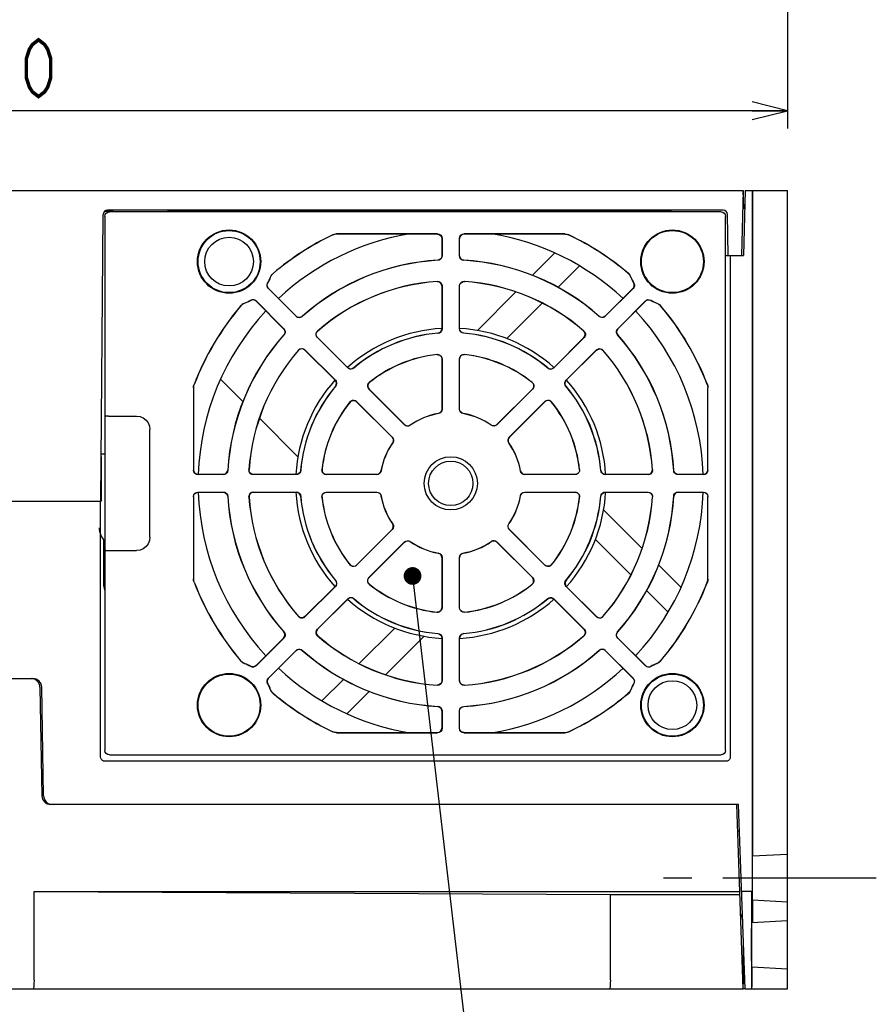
# Model space of a CAD drawing. Extents: x 63 to 814, y 62 to 569.
# Tile 18 of 25: x 697 to 794, y 123 to 234. Entities that reach past the tile are written whole.
import ezdxf

# ---------------------------------------------------------------- set-up
doc = ezdxf.new("R2010")
doc.units = 0
doc.header["$LTSCALE"] = 46.2
doc.linetypes.add('CENTER', pattern=[0.6, 0.375, -0.075, 0.075, -0.075])
doc.layers.get('0').update_dxf_attribs({"linetype": 'CONTINUOUS'})
for name, color, linetype in [('ALL_AXIS', 7, 'CONTINUOUS'), ('ALL_FEATURES', 7, 'CONTINUOUS'), ('ALL_NOTE', 7, 'CONTINUOUS')]:
    doc.layers.add(name, color=color, linetype=linetype)
doc.dimstyles.get("Standard").update_dxf_attribs({"dimtxt": 2.5, "dimasz": 2.5, "dimexe": 1.25, "dimexo": 0.625, "dimtad": 1, "dimcen": 2.5, "dimazin": 3, "dimtfac": 1, "dimtmove": 0, "dimatfit": 3})

# ---------------------------------------------------------------- blocks, each defined once
blk = doc.blocks.new('_OPEN')
at = {"color": 0, "linetype": 'BYBLOCK'}
for p, q in [((0, 0), (-1, 0.25)), ((-1, -0.25), (0, 0)), ((-1, 0), (0, 0))]:
    blk.add_line(p, q, dxfattribs=at)
blk = doc.blocks.new('*D1')
at = {"color": 2, "linetype": 'CONTINUOUS'}
for p, q in [((604.05, 265), (604.05, 222)), ((784.05, 265), (784.05, 222)), ((604.05, 224), (694.05, 224)), ((784.05, 224), (694.05, 224))]:
    blk.add_line(p, q, dxfattribs=at)
at = {"color": 2, "linetype": 'CONTINUOUS', "xscale": 4, "yscale": 4, "zscale": 4, "rotation": 180}
blk.add_blockref('_OPEN', (604.05, 224), dxfattribs=at)
at = {"color": 2, "linetype": 'CONTINUOUS', "xscale": 4, "yscale": 4, "zscale": 4}
blk.add_blockref('_OPEN', (784.05, 224), dxfattribs=at)

msp = doc.modelspace()

# ---------------------------------------------------------------- linework, layer by layer
at = {"color": 2, "linetype": 'CONTINUOUS', "const_width": 0.4}
msp.add_lwpolyline([(699.554, 225.6), (698.866, 226.133), (698.522, 226.667), (698.178, 227.733), (698.178, 229.867), (698.522, 230.933), (698.866, 231.467), (699.554, 232), (700.242, 231.467), (700.586, 230.933), (700.93, 229.867), (700.93, 227.733), (700.586, 226.667), (700.242, 226.133), (699.554, 225.6)], dxfattribs=at)
at = {"layer": 'ALL_AXIS', "color": 7, "linetype": 'CENTER'}
msp.add_line((794.05, 137.5), (770.05, 137.5), dxfattribs=at)
at = {"layer": 'ALL_AXIS', "color": 7, "linetype": 'CONTINUOUS'}
for centre, radius in [((721.05, 207), 3.5), ((721.05, 207), 2.75), ((771.05, 157), 3.5), ((771.05, 157), 2.75)]:
    msp.add_circle(centre, radius, dxfattribs=at)
for radius, start, end in [(28.5, 99.30796, 132.98887), (28.5, 47.01113, 80.69204), (28.5, 137.01643, 177.98482), (28.5, 2.01518, 42.98357), (17.5, 93.30276, 131.71705), (17.5, 48.28295, 86.69724), (17.5, 138.28295, 176.7197), (17.5, 3.2803, 41.71705), (28.5, 182.01518, 222.98357), (17.5, 183.2803, 221.71705), (17.5, 318.28295, 356.7197), (28.5, 317.01643, 357.98482), (17.5, 228.28295, 266.69724), (17.5, 273.30276, 311.71705), (28.5, 227.01113, 260.69204), (28.5, 279.30796, 312.98887)]:
    msp.add_arc((746.05, 182), radius, start, end, dxfattribs=at)
at = {"layer": 'ALL_FEATURES', "color": 7, "linetype": 'CONTINUOUS'}
for p, q in [((606.05, 215), (779.05, 215)), ((779.05, 215), (778.859, 207.7)), ((779.109, 213), (779.05, 215)), ((779.25, 215), (779.059, 207.7)), ((779.25, 215), (784.05, 215)), ((780.05, 215), (780.05, 136.741)), ((780.12, 214.259), (780.117, 214.707)), ((780.12, 140.35), (780.12, 214.259)), ((784.05, 125), (784.05, 215)), ((706.564, 180), (706.846, 212.304)), ((707.05, 212.1), (707.05, 151.9)), ((707.061, 212.7), (707.955, 212.7)), ((776.759, 212.8), (707.346, 212.8)), ((776.55, 212.6), (707.55, 212.6)), ((714.145, 212.7), (770.636, 212.7)), ((777.05, 151.9), (777.05, 212.1)), ((777.339, 207.7), (777.259, 212.309)), ((779.198, 213), (778.998, 213)), ((744.564, 210.114), (733.179, 210.114)), ((744.55, 210.1), (733.182, 210.1)), ((758.921, 210.114), (747.536, 210.114)), ((758.918, 210.1), (747.55, 210.1)), ((745.05, 209.6), (745.05, 207.656)), ((745.064, 209.614), (745.064, 207.643)), ((747.036, 207.643), (747.036, 209.614)), ((747.05, 207.656), (747.05, 209.6)), ((757.782, 207.973), (755.225, 205.415)), ((777.05, 207.7), (779.059, 207.7)), ((777.575, 207.7), (777.575, 151.175)), ((758.119, 204.067), (760.573, 206.522)), ((745.05, 204.25), (745.05, 199.436)), ((745.064, 204.265), (745.064, 199.423)), ((747.036, 199.423), (747.036, 204.265)), ((747.05, 199.436), (747.05, 204.25)), ((728.615, 200.83), (725.481, 203.963)), ((728.615, 200.849), (725.499, 203.965)), ((753.394, 203.585), (749.05, 199.241)), ((766.601, 203.965), (763.485, 200.849)), ((766.619, 203.963), (763.485, 200.83)), ((724.085, 202.551), (727.201, 199.435)), ((724.087, 202.569), (727.22, 199.435)), ((752.37, 198.319), (756.366, 202.314)), ((764.88, 199.435), (768.013, 202.569)), ((764.899, 199.435), (768.015, 202.551)), ((734.428, 195.017), (731.004, 198.441)), ((734.428, 195.036), (731.024, 198.44)), ((761.096, 198.441), (757.672, 195.017)), ((761.076, 198.44), (757.672, 195.036)), ((729.609, 197.046), (733.033, 193.622)), ((729.61, 197.026), (733.014, 193.622)), ((759.067, 193.622), (762.491, 197.046)), ((759.086, 193.622), (762.49, 197.026)), ((745.05, 196.02), (745.05, 190.367)), ((745.064, 196.036), (745.064, 190.355)), ((747.036, 190.355), (747.036, 196.036)), ((747.05, 190.367), (747.05, 196.02)), ((720.077, 193.732), (722.635, 191.175)), ((717.036, 192.773), (717.036, 183.486)), ((717.05, 192.77), (717.05, 183.5)), ((740.839, 188.605), (736.823, 192.622)), ((740.841, 188.623), (736.843, 192.621)), ((755.257, 192.621), (751.259, 188.623)), ((755.277, 192.622), (751.261, 188.605)), ((775.05, 183.5), (775.05, 192.77)), ((775.064, 183.486), (775.064, 192.773)), ((735.428, 191.227), (739.445, 187.211)), ((735.429, 191.207), (739.427, 187.209)), ((752.655, 187.211), (756.672, 191.227)), ((752.673, 187.209), (756.671, 191.207)), ((707.129, 189.561), (707.085, 189.517)), ((707.439, 189.569), (710.62, 189.57)), ((724.465, 189.344), (728.809, 185)), ((707.068, 175.29), (707.067, 188.517)), ((712.12, 175.93), (712.12, 188.07)), ((706.607, 184.986), (706.605, 180)), ((707.05, 185.3), (706.65, 185.3)), ((720.407, 182.986), (717.536, 182.986)), ((720.394, 183), (717.55, 183)), ((728.627, 182.986), (723.785, 182.986)), ((728.614, 183), (723.8, 183)), ((737.695, 182.986), (732.014, 182.986)), ((737.683, 183), (732.03, 183)), ((760.086, 182.986), (754.405, 182.986)), ((760.07, 183), (754.417, 183)), ((768.315, 182.986), (763.473, 182.986)), ((768.3, 183), (763.486, 183)), ((774.564, 182.986), (771.693, 182.986)), ((774.55, 183), (771.706, 183)), ((717.536, 181.014), (720.407, 181.014)), ((717.55, 181), (720.394, 181)), ((723.785, 181.014), (728.627, 181.014)), ((723.8, 181), (728.614, 181)), ((732.014, 181.014), (737.695, 181.014)), ((732.03, 181), (737.683, 181)), ((754.405, 181.014), (760.086, 181.014)), ((754.417, 181), (760.07, 181)), ((763.473, 181.014), (768.315, 181.014)), ((763.486, 181), (768.3, 181)), ((771.693, 181.014), (774.564, 181.014)), ((771.706, 181), (774.55, 181)), ((683.62, 180), (706.605, 180)), ((706.55, 151.175), (706.55, 180)), ((717.036, 180.514), (717.036, 171.227)), ((717.05, 180.5), (717.05, 171.23)), ((775.05, 171.23), (775.05, 180.5)), ((775.064, 171.227), (775.064, 180.514)), ((767.635, 174.656), (763.291, 179)), ((739.445, 176.789), (735.428, 172.773)), ((739.427, 176.791), (735.429, 172.793)), ((756.672, 172.773), (752.655, 176.789)), ((756.671, 172.793), (752.673, 176.791)), ((706.92, 170.411), (706.924, 175.622)), ((736.823, 171.378), (740.839, 175.395)), ((736.843, 171.379), (740.841, 175.377)), ((751.259, 175.377), (755.257, 171.379)), ((751.261, 175.395), (755.277, 171.378)), ((762.369, 175.68), (766.364, 171.684)), ((707.07, 174.933), (707.068, 175.29)), ((707.129, 174.439), (707.085, 174.483)), ((745.05, 173.633), (745.05, 167.98)), ((745.064, 173.645), (745.064, 167.964)), ((747.036, 167.964), (747.036, 173.645)), ((747.05, 167.98), (747.05, 173.633)), ((772.023, 170.268), (769.465, 172.825)), ((733.033, 170.378), (729.609, 166.954)), ((733.014, 170.378), (729.61, 166.974)), ((762.491, 166.954), (759.067, 170.378)), ((762.49, 166.974), (759.086, 170.378)), ((768.117, 169.931), (770.572, 167.477)), ((731.004, 165.559), (734.428, 168.983)), ((731.024, 165.56), (734.428, 168.964)), ((757.672, 168.983), (761.096, 165.559)), ((757.672, 168.964), (761.076, 165.56)), ((739.73, 165.681), (735.734, 161.686)), ((727.201, 164.565), (724.085, 161.449)), ((727.22, 164.565), (724.087, 161.431)), ((738.706, 160.415), (743.05, 164.759)), ((745.05, 164.564), (745.05, 159.75)), ((745.064, 164.577), (745.064, 159.735)), ((747.036, 159.735), (747.036, 164.577)), ((747.05, 159.75), (747.05, 164.564)), ((768.013, 161.431), (764.88, 164.565)), ((768.015, 161.449), (764.899, 164.565)), ((725.481, 160.037), (728.615, 163.17)), ((763.485, 163.17), (766.619, 160.037)), ((725.499, 160.035), (728.615, 163.151)), ((763.485, 163.151), (766.601, 160.035)), ((683.62, 160), (698.919, 160)), ((733.981, 159.933), (731.527, 157.478)), ((699.719, 159.017), (699.933, 146.783)), ((700.133, 146.783), (699.919, 159.017)), ((734.318, 156.027), (736.875, 158.585)), ((745.05, 156.344), (745.05, 154.4)), ((745.064, 156.357), (745.064, 154.386)), ((747.036, 154.386), (747.036, 156.357)), ((747.05, 154.4), (747.05, 156.344)), ((733.179, 153.886), (744.564, 153.886)), ((733.182, 153.9), (744.55, 153.9)), ((747.536, 153.886), (758.921, 153.886)), ((747.55, 153.9), (758.918, 153.9)), ((707.55, 151.4), (776.55, 151.4)), ((777.075, 150.675), (707.05, 150.675)), ((778.524, 145.8), (700.933, 145.8)), ((779.05, 125), (778.324, 145.8)), ((779.25, 125), (778.524, 145.8)), ((778.628, 142.8), (778.428, 142.8)), ((780.089, 139.947), (780.094, 140.002)), ((780.094, 140.002), (784.05, 140.21)), ((699.05, 136), (778.666, 136)), ((699.05, 136), (764.05, 135.651)), ((699.05, 126), (699.05, 136)), ((764.05, 135.651), (778.678, 135.651)), ((764.05, 126), (764.05, 135.651)), ((780.041, 136), (778.866, 136)), ((779.971, 136), (779.969, 135.967)), ((779.963, 135.273), (779.961, 125)), ((780.094, 134.998), (780.089, 135.053)), ((784.05, 134.79), (780.094, 134.998)), ((780.12, 134.65), (780.118, 134.901)), ((780.12, 133.246), (780.12, 134.65)), ((780.006, 132.498), (784.05, 132.71)), ((779.05, 130.727), (779.05, 126)), ((779.05, 125), (779.141, 128.109)), ((780.006, 127.502), (780.002, 127.557)), ((780.006, 127.502), (784.05, 127.29)), ((780.032, 127.155), (780.031, 127.405)), ((780.032, 125.741), (780.032, 127.155)), ((604.05, 125), (779.05, 125)), ((779.25, 125), (779.05, 125)), ((779.25, 125), (784.05, 125))]:
    msp.add_line(p, q, dxfattribs=at)
for points in [[(780.117, 214.707), (780.115, 214.866), (780.113, 214.966), (780.111, 215)], [(707.05, 212.1), (707.088, 212.291), (707.196, 212.454), (707.359, 212.562), (707.55, 212.6)], [(776.55, 212.6), (776.741, 212.562), (776.904, 212.454), (777.012, 212.291), (777.05, 212.1)], [(732.75, 210.017), (732.959, 210.09), (733.179, 210.114)], [(733.182, 210.1), (733.035, 210.089), (732.891, 210.057), (732.753, 210.003)], [(744.55, 210.1), (744.741, 210.062), (744.904, 209.954), (745.012, 209.791), (745.05, 209.6)], [(744.564, 210.114), (744.755, 210.076), (744.918, 209.968), (745.026, 209.805), (745.064, 209.614)], [(747.036, 209.614), (747.074, 209.805), (747.182, 209.968), (747.345, 210.076), (747.536, 210.114)], [(747.55, 210.1), (747.359, 210.062), (747.196, 209.954), (747.088, 209.791), (747.05, 209.6)], [(758.918, 210.1), (759.065, 210.089), (759.209, 210.057), (759.347, 210.003)], [(758.921, 210.114), (759.141, 210.09), (759.35, 210.017)], [(745.05, 207.656), (745.015, 207.472), (744.914, 207.313), (744.761, 207.203), (744.579, 207.157)], [(745.064, 207.643), (745.041, 207.494), (744.975, 207.358), (744.872, 207.249), (744.741, 207.175), (744.593, 207.144)], [(747.507, 207.144), (747.359, 207.175), (747.228, 207.249), (747.125, 207.358), (747.059, 207.494), (747.036, 207.643)], [(747.05, 207.656), (747.085, 207.472), (747.186, 207.313), (747.339, 207.203), (747.521, 207.157)], [(725.722, 205.258), (725.841, 205.484), (726.013, 205.672)], [(725.734, 205.251), (725.807, 205.404), (725.905, 205.544), (726.025, 205.664)], [(766.366, 205.251), (766.293, 205.404), (766.195, 205.544), (766.075, 205.664)], [(766.087, 205.672), (766.259, 205.484), (766.378, 205.258)], [(725.481, 203.963), (725.388, 204.093), (725.34, 204.246), (725.343, 204.408), (725.399, 204.561)], [(725.499, 203.965), (725.405, 204.096), (725.357, 204.25), (725.361, 204.411), (725.416, 204.563)], [(745.05, 204.25), (745.009, 204.449), (744.891, 204.615), (744.718, 204.721), (744.516, 204.748)], [(744.531, 204.763), (744.693, 204.748), (744.842, 204.68), (744.96, 204.569), (745.037, 204.425), (745.064, 204.265)], [(747.036, 204.265), (747.063, 204.425), (747.14, 204.569), (747.258, 204.68), (747.407, 204.748), (747.569, 204.763)], [(747.05, 204.25), (747.091, 204.449), (747.209, 204.615), (747.382, 204.721), (747.584, 204.748)], [(766.601, 203.965), (766.695, 204.096), (766.743, 204.25), (766.739, 204.411), (766.684, 204.563)], [(766.701, 204.561), (766.757, 204.408), (766.76, 204.246), (766.712, 204.093), (766.619, 203.963)], [(722.378, 202.037), (722.566, 202.209), (722.792, 202.328)], [(722.799, 202.316), (722.646, 202.243), (722.506, 202.145), (722.386, 202.025)], [(724.085, 202.551), (723.954, 202.645), (723.8, 202.693), (723.639, 202.689), (723.487, 202.634)], [(723.489, 202.651), (723.642, 202.707), (723.804, 202.71), (723.957, 202.662), (724.087, 202.569)], [(768.013, 202.569), (768.143, 202.662), (768.296, 202.71), (768.458, 202.707), (768.611, 202.651)], [(768.015, 202.551), (768.146, 202.645), (768.3, 202.693), (768.461, 202.689), (768.613, 202.634)], [(769.301, 202.316), (769.454, 202.243), (769.594, 202.145), (769.714, 202.025)], [(769.308, 202.328), (769.534, 202.209), (769.722, 202.037)], [(728.615, 200.849), (728.771, 200.743), (728.954, 200.702), (729.14, 200.732), (729.301, 200.829)], [(729.301, 200.81), (729.173, 200.727), (729.026, 200.686), (728.876, 200.692), (728.735, 200.741), (728.615, 200.83)], [(763.485, 200.849), (763.329, 200.743), (763.146, 200.702), (762.96, 200.732), (762.799, 200.829)], [(763.485, 200.83), (763.365, 200.741), (763.224, 200.692), (763.074, 200.686), (762.927, 200.727), (762.799, 200.81)], [(727.201, 199.435), (727.307, 199.279), (727.348, 199.096), (727.318, 198.91), (727.221, 198.749)], [(727.22, 199.435), (727.309, 199.315), (727.358, 199.174), (727.364, 199.024), (727.323, 198.877), (727.24, 198.749)], [(731.004, 198.441), (730.909, 198.573), (730.862, 198.729), (730.867, 198.892), (730.925, 199.044), (731.028, 199.17)], [(731.024, 198.44), (730.913, 198.61), (730.878, 198.81), (730.926, 199.008), (731.049, 199.17)], [(744.593, 198.937), (744.771, 198.987), (744.918, 199.098), (745.016, 199.254), (745.05, 199.436)], [(745.064, 199.423), (745.042, 199.276), (744.978, 199.143), (744.878, 199.034), (744.751, 198.959), (744.607, 198.925)], [(747.493, 198.925), (747.349, 198.959), (747.222, 199.034), (747.122, 199.143), (747.058, 199.276), (747.036, 199.423)], [(747.507, 198.937), (747.329, 198.987), (747.182, 199.098), (747.084, 199.254), (747.05, 199.436)], [(761.076, 198.44), (761.187, 198.61), (761.222, 198.81), (761.174, 199.008), (761.051, 199.17)], [(761.072, 199.17), (761.175, 199.044), (761.233, 198.892), (761.238, 198.729), (761.191, 198.573), (761.096, 198.441)], [(764.86, 198.749), (764.777, 198.876), (764.737, 199.021), (764.741, 199.172), (764.791, 199.314), (764.88, 199.435)], [(764.899, 199.435), (764.793, 199.279), (764.752, 199.096), (764.782, 198.91), (764.879, 198.749)], [(728.88, 197.022), (729.006, 197.125), (729.158, 197.183), (729.321, 197.188), (729.477, 197.141), (729.609, 197.046)], [(729.61, 197.026), (729.44, 197.137), (729.24, 197.172), (729.042, 197.124), (728.88, 197.001)], [(744.497, 196.517), (744.663, 196.507), (744.818, 196.442), (744.941, 196.332), (745.022, 196.184), (745.05, 196.02)], [(744.511, 196.533), (744.678, 196.522), (744.832, 196.458), (744.955, 196.347), (745.036, 196.2), (745.064, 196.036)], [(747.036, 196.036), (747.064, 196.2), (747.145, 196.347), (747.268, 196.458), (747.422, 196.522), (747.589, 196.533)], [(747.603, 196.517), (747.437, 196.507), (747.282, 196.442), (747.159, 196.332), (747.078, 196.184), (747.05, 196.02)], [(762.49, 197.026), (762.66, 197.137), (762.86, 197.172), (763.058, 197.124), (763.22, 197.001)], [(762.491, 197.046), (762.623, 197.141), (762.779, 197.188), (762.942, 197.183), (763.094, 197.125), (763.22, 197.022)], [(735.104, 195.007), (734.943, 194.916), (734.76, 194.89), (734.581, 194.932), (734.428, 195.036)], [(735.103, 194.988), (734.976, 194.91), (734.831, 194.873), (734.683, 194.88), (734.545, 194.93), (734.428, 195.017)], [(756.996, 195.007), (757.157, 194.916), (757.34, 194.89), (757.519, 194.932), (757.672, 195.036)], [(757.672, 195.017), (757.555, 194.93), (757.417, 194.88), (757.269, 194.873), (757.124, 194.91), (756.997, 194.988)], [(733.043, 192.946), (733.134, 193.107), (733.16, 193.29), (733.118, 193.469), (733.014, 193.622)], [(733.033, 193.622), (733.12, 193.505), (733.17, 193.367), (733.177, 193.219), (733.14, 193.074), (733.062, 192.947)], [(736.823, 192.622), (736.726, 192.758), (736.679, 192.918), (736.688, 193.085), (736.751, 193.239), (736.862, 193.364)], [(736.883, 193.363), (736.773, 193.239), (736.709, 193.083), (736.7, 192.918), (736.747, 192.756), (736.843, 192.621)], [(755.217, 193.363), (755.327, 193.239), (755.391, 193.083), (755.4, 192.918), (755.353, 192.756), (755.257, 192.621)], [(755.238, 193.364), (755.349, 193.239), (755.412, 193.085), (755.421, 192.918), (755.374, 192.758), (755.277, 192.622)], [(759.038, 192.947), (758.96, 193.074), (758.923, 193.217), (758.93, 193.365), (758.979, 193.504), (759.067, 193.622)], [(759.057, 192.946), (758.966, 193.107), (758.94, 193.29), (758.982, 193.469), (759.086, 193.622)], [(717.036, 192.773), (717.053, 192.956), (717.103, 193.132)], [(717.05, 192.77), (717.057, 192.892), (717.08, 193.013), (717.117, 193.129)], [(774.983, 193.129), (775.02, 193.013), (775.043, 192.892), (775.05, 192.77)], [(774.997, 193.132), (775.047, 192.955), (775.064, 192.773)], [(734.686, 191.188), (734.811, 191.299), (734.965, 191.362), (735.132, 191.371), (735.292, 191.324), (735.428, 191.227)], [(734.687, 191.167), (734.811, 191.277), (734.967, 191.341), (735.132, 191.35), (735.294, 191.303), (735.429, 191.207)], [(757.413, 191.167), (757.289, 191.277), (757.133, 191.341), (756.968, 191.35), (756.806, 191.303), (756.671, 191.207)], [(756.672, 191.227), (756.808, 191.324), (756.968, 191.371), (757.135, 191.362), (757.289, 191.299), (757.414, 191.188)], [(745.05, 190.367), (745.02, 190.196), (744.934, 190.046), (744.801, 189.934), (744.638, 189.874)], [(745.064, 190.355), (745.034, 190.184), (744.947, 190.034), (744.815, 189.922), (744.652, 189.863)], [(747.448, 189.863), (747.285, 189.922), (747.153, 190.034), (747.066, 190.184), (747.036, 190.355)], [(747.462, 189.874), (747.299, 189.934), (747.166, 190.046), (747.08, 190.196), (747.05, 190.367)], [(707.067, 188.517), (707.069, 188.896), (707.07, 189.067), (707.072, 189.218), (707.075, 189.343), (707.078, 189.436), (707.081, 189.495), (707.085, 189.517)], [(707.439, 189.569), (707.278, 189.567), (707.169, 189.565), (707.129, 189.561)], [(710.62, 189.57), (711.008, 189.519), (711.37, 189.369), (711.681, 189.131), (711.919, 188.82), (712.069, 188.458), (712.12, 188.07)], [(741.479, 188.549), (741.321, 188.475), (741.147, 188.461), (740.98, 188.506), (740.839, 188.605)], [(740.841, 188.623), (740.983, 188.524), (741.15, 188.479), (741.323, 188.493), (741.48, 188.566)], [(751.259, 188.623), (751.117, 188.524), (750.95, 188.479), (750.777, 188.493), (750.62, 188.566)], [(751.261, 188.605), (751.12, 188.506), (750.953, 188.461), (750.779, 188.475), (750.621, 188.549)], [(739.427, 187.209), (739.526, 187.067), (739.571, 186.9), (739.557, 186.727), (739.484, 186.57)], [(739.445, 187.211), (739.544, 187.07), (739.589, 186.903), (739.575, 186.729), (739.501, 186.571)], [(752.599, 186.571), (752.525, 186.729), (752.511, 186.903), (752.556, 187.07), (752.655, 187.211)], [(752.673, 187.209), (752.574, 187.067), (752.529, 186.9), (752.543, 186.727), (752.616, 186.57)], [(717.536, 182.986), (717.345, 183.024), (717.182, 183.132), (717.074, 183.295), (717.036, 183.486)], [(717.05, 183.5), (717.088, 183.309), (717.196, 183.146), (717.359, 183.038), (717.55, 183)], [(720.394, 183), (720.578, 183.035), (720.737, 183.136), (720.847, 183.289), (720.893, 183.471)], [(720.906, 183.457), (720.875, 183.309), (720.801, 183.178), (720.692, 183.075), (720.556, 183.009), (720.407, 182.986)], [(723.785, 182.986), (723.625, 183.013), (723.481, 183.09), (723.37, 183.208), (723.302, 183.357), (723.287, 183.519)], [(723.8, 183), (723.601, 183.041), (723.435, 183.159), (723.329, 183.332), (723.302, 183.534)], [(729.113, 183.457), (729.063, 183.279), (728.952, 183.132), (728.796, 183.034), (728.614, 183)], [(729.125, 183.443), (729.091, 183.299), (729.016, 183.172), (728.907, 183.072), (728.774, 183.008), (728.627, 182.986)], [(732.014, 182.986), (731.85, 183.014), (731.703, 183.095), (731.592, 183.218), (731.528, 183.372), (731.517, 183.539)], [(731.533, 183.553), (731.543, 183.387), (731.608, 183.232), (731.718, 183.109), (731.866, 183.028), (732.03, 183)], [(737.683, 183), (737.854, 183.03), (738.004, 183.116), (738.116, 183.249), (738.176, 183.412)], [(738.187, 183.398), (738.128, 183.235), (738.016, 183.103), (737.866, 183.016), (737.695, 182.986)], [(754.405, 182.986), (754.234, 183.016), (754.084, 183.103), (753.972, 183.235), (753.913, 183.398)], [(753.924, 183.412), (753.984, 183.249), (754.096, 183.116), (754.246, 183.03), (754.417, 183)], [(760.567, 183.553), (760.557, 183.387), (760.492, 183.232), (760.382, 183.109), (760.234, 183.028), (760.07, 183)], [(760.583, 183.539), (760.572, 183.372), (760.508, 183.218), (760.397, 183.095), (760.25, 183.014), (760.086, 182.986)], [(763.473, 182.986), (763.326, 183.008), (763.193, 183.072), (763.084, 183.172), (763.009, 183.299), (762.975, 183.443)], [(762.987, 183.457), (763.037, 183.279), (763.148, 183.132), (763.304, 183.034), (763.486, 183)], [(768.3, 183), (768.499, 183.041), (768.665, 183.159), (768.771, 183.332), (768.798, 183.534)], [(768.813, 183.519), (768.798, 183.357), (768.73, 183.208), (768.619, 183.09), (768.475, 183.013), (768.315, 182.986)], [(771.693, 182.986), (771.544, 183.009), (771.408, 183.075), (771.299, 183.178), (771.225, 183.309), (771.194, 183.457)], [(771.706, 183), (771.522, 183.035), (771.363, 183.136), (771.253, 183.289), (771.207, 183.471)], [(774.55, 183), (774.741, 183.038), (774.904, 183.146), (775.012, 183.309), (775.05, 183.5)], [(775.064, 183.486), (775.026, 183.295), (774.918, 183.132), (774.755, 183.024), (774.564, 182.986)], [(717.036, 180.514), (717.074, 180.705), (717.182, 180.868), (717.345, 180.976), (717.536, 181.014)], [(717.05, 180.5), (717.088, 180.691), (717.196, 180.854), (717.359, 180.962), (717.55, 181)], [(720.394, 181), (720.578, 180.965), (720.737, 180.864), (720.847, 180.711), (720.893, 180.529)], [(720.407, 181.014), (720.556, 180.991), (720.692, 180.925), (720.801, 180.822), (720.875, 180.691), (720.906, 180.543)], [(723.287, 180.481), (723.302, 180.643), (723.37, 180.792), (723.481, 180.91), (723.625, 180.987), (723.785, 181.014)], [(723.8, 181), (723.601, 180.959), (723.435, 180.841), (723.329, 180.668), (723.302, 180.466)], [(729.113, 180.543), (729.063, 180.721), (728.952, 180.868), (728.796, 180.966), (728.614, 181)], [(728.627, 181.014), (728.774, 180.992), (728.907, 180.928), (729.016, 180.828), (729.091, 180.701), (729.125, 180.557)], [(731.517, 180.461), (731.528, 180.628), (731.592, 180.782), (731.703, 180.905), (731.85, 180.986), (732.014, 181.014)], [(731.533, 180.447), (731.543, 180.613), (731.608, 180.768), (731.718, 180.891), (731.866, 180.972), (732.03, 181)], [(737.683, 181), (737.854, 180.97), (738.004, 180.884), (738.116, 180.751), (738.176, 180.588)], [(737.695, 181.014), (737.866, 180.984), (738.016, 180.897), (738.128, 180.765), (738.187, 180.602)], [(753.913, 180.602), (753.972, 180.765), (754.084, 180.897), (754.234, 180.984), (754.405, 181.014)], [(753.924, 180.588), (753.984, 180.751), (754.096, 180.884), (754.246, 180.97), (754.417, 181)], [(760.567, 180.447), (760.557, 180.613), (760.492, 180.768), (760.382, 180.891), (760.234, 180.972), (760.07, 181)], [(760.086, 181.014), (760.25, 180.986), (760.397, 180.905), (760.508, 180.782), (760.572, 180.628), (760.583, 180.461)], [(762.975, 180.557), (763.009, 180.701), (763.084, 180.828), (763.193, 180.928), (763.326, 180.992), (763.473, 181.014)], [(762.987, 180.543), (763.037, 180.721), (763.148, 180.868), (763.304, 180.966), (763.486, 181)], [(768.3, 181), (768.499, 180.959), (768.665, 180.841), (768.771, 180.668), (768.798, 180.466)], [(768.315, 181.014), (768.475, 180.987), (768.619, 180.91), (768.73, 180.792), (768.798, 180.643), (768.813, 180.481)], [(771.194, 180.543), (771.225, 180.691), (771.299, 180.822), (771.408, 180.925), (771.544, 180.991), (771.693, 181.014)], [(771.706, 181), (771.522, 180.965), (771.363, 180.864), (771.253, 180.711), (771.207, 180.529)], [(774.55, 181), (774.741, 180.962), (774.904, 180.854), (775.012, 180.691), (775.05, 180.5)], [(774.564, 181.014), (774.755, 180.976), (774.918, 180.868), (775.026, 180.705), (775.064, 180.514)], [(739.427, 176.791), (739.526, 176.933), (739.571, 177.1), (739.557, 177.273), (739.484, 177.43)], [(739.501, 177.429), (739.575, 177.272), (739.59, 177.099), (739.544, 176.931), (739.445, 176.789)], [(752.655, 176.789), (752.556, 176.931), (752.51, 177.099), (752.525, 177.272), (752.599, 177.429)], [(752.673, 176.791), (752.574, 176.933), (752.529, 177.1), (752.543, 177.273), (752.616, 177.43)], [(712.12, 175.93), (712.069, 175.542), (711.919, 175.18), (711.681, 174.869), (711.37, 174.631), (711.008, 174.481), (710.62, 174.43)], [(740.839, 175.395), (740.981, 175.494), (741.149, 175.54), (741.322, 175.525), (741.479, 175.451)], [(740.841, 175.377), (740.983, 175.476), (741.15, 175.521), (741.323, 175.507), (741.48, 175.434)], [(751.259, 175.377), (751.117, 175.476), (750.95, 175.521), (750.777, 175.507), (750.62, 175.434)], [(750.621, 175.451), (750.778, 175.525), (750.951, 175.54), (751.119, 175.494), (751.261, 175.395)], [(707.085, 174.483), (707.081, 174.505), (707.078, 174.564), (707.075, 174.657), (707.072, 174.782), (707.07, 174.933)], [(707.129, 174.439), (707.169, 174.435), (707.278, 174.433), (707.439, 174.431), (710.62, 174.43)], [(745.05, 173.633), (745.02, 173.804), (744.934, 173.954), (744.801, 174.066), (744.638, 174.126)], [(744.652, 174.137), (744.815, 174.078), (744.947, 173.966), (745.034, 173.816), (745.064, 173.645)], [(747.036, 173.645), (747.066, 173.816), (747.153, 173.966), (747.285, 174.078), (747.448, 174.137)], [(747.462, 174.126), (747.299, 174.066), (747.166, 173.954), (747.08, 173.804), (747.05, 173.633)], [(735.428, 172.773), (735.29, 172.675), (735.127, 172.629), (734.961, 172.639), (734.809, 172.702), (734.686, 172.812)], [(734.687, 172.833), (734.811, 172.723), (734.967, 172.659), (735.132, 172.65), (735.294, 172.697), (735.429, 172.793)], [(757.413, 172.833), (757.289, 172.723), (757.133, 172.659), (756.968, 172.65), (756.806, 172.697), (756.671, 172.793)], [(757.414, 172.812), (757.291, 172.702), (757.139, 172.639), (756.973, 172.629), (756.81, 172.675), (756.672, 172.773)], [(717.103, 170.868), (717.053, 171.045), (717.036, 171.227)], [(717.117, 170.871), (717.08, 170.987), (717.057, 171.108), (717.05, 171.23)], [(733.043, 171.054), (733.134, 170.893), (733.16, 170.71), (733.118, 170.531), (733.014, 170.378)], [(733.062, 171.053), (733.139, 170.927), (733.177, 170.784), (733.17, 170.636), (733.121, 170.497), (733.033, 170.378)], [(736.862, 170.636), (736.752, 170.759), (736.689, 170.911), (736.679, 171.077), (736.725, 171.24), (736.823, 171.378)], [(736.883, 170.637), (736.773, 170.761), (736.709, 170.917), (736.7, 171.082), (736.747, 171.244), (736.843, 171.379)], [(755.217, 170.637), (755.327, 170.761), (755.391, 170.917), (755.4, 171.082), (755.353, 171.244), (755.257, 171.379)], [(755.277, 171.378), (755.375, 171.24), (755.421, 171.077), (755.411, 170.911), (755.348, 170.759), (755.238, 170.636)], [(759.067, 170.378), (758.979, 170.497), (758.93, 170.636), (758.923, 170.784), (758.961, 170.927), (759.038, 171.053)], [(759.057, 171.054), (758.966, 170.893), (758.94, 170.71), (758.982, 170.531), (759.086, 170.378)], [(774.983, 170.871), (775.02, 170.987), (775.043, 171.108), (775.05, 171.23)], [(775.064, 171.227), (775.047, 171.045), (774.997, 170.868)], [(706.92, 170.411), (706.954, 170.151), (707.05, 169.918)], [(734.428, 168.983), (734.547, 169.071), (734.686, 169.12), (734.834, 169.127), (734.977, 169.089), (735.103, 169.012)], [(735.104, 168.993), (734.943, 169.084), (734.76, 169.11), (734.581, 169.068), (734.428, 168.964)], [(756.996, 168.993), (757.157, 169.084), (757.34, 169.11), (757.519, 169.068), (757.672, 168.964)], [(756.997, 169.012), (757.123, 169.089), (757.266, 169.127), (757.414, 169.12), (757.553, 169.071), (757.672, 168.983)], [(744.497, 167.483), (744.663, 167.493), (744.818, 167.558), (744.941, 167.668), (745.022, 167.816), (745.05, 167.98)], [(745.064, 167.964), (745.036, 167.8), (744.955, 167.653), (744.832, 167.542), (744.678, 167.478), (744.511, 167.467)], [(747.589, 167.467), (747.422, 167.478), (747.268, 167.542), (747.145, 167.653), (747.064, 167.8), (747.036, 167.964)], [(747.603, 167.483), (747.437, 167.493), (747.282, 167.558), (747.159, 167.668), (747.078, 167.816), (747.05, 167.98)], [(729.61, 166.974), (729.44, 166.863), (729.24, 166.828), (729.042, 166.876), (728.88, 166.999)], [(729.609, 166.954), (729.475, 166.858), (729.317, 166.811), (729.154, 166.818), (729.004, 166.876), (728.88, 166.978)], [(762.49, 166.974), (762.66, 166.863), (762.86, 166.828), (763.058, 166.876), (763.22, 166.999)], [(763.22, 166.978), (763.096, 166.876), (762.946, 166.818), (762.783, 166.811), (762.625, 166.858), (762.491, 166.954)], [(731.028, 164.83), (730.926, 164.954), (730.868, 165.104), (730.861, 165.267), (730.908, 165.425), (731.004, 165.559)], [(731.024, 165.56), (730.913, 165.39), (730.878, 165.19), (730.926, 164.992), (731.049, 164.83)], [(761.076, 165.56), (761.187, 165.39), (761.222, 165.19), (761.174, 164.992), (761.051, 164.83)], [(761.096, 165.559), (761.192, 165.425), (761.239, 165.267), (761.232, 165.104), (761.174, 164.954), (761.072, 164.83)], [(727.201, 164.565), (727.307, 164.721), (727.348, 164.904), (727.318, 165.09), (727.221, 165.251)], [(727.24, 165.251), (727.322, 165.124), (727.363, 164.979), (727.359, 164.829), (727.31, 164.686), (727.22, 164.565)], [(744.593, 165.063), (744.771, 165.013), (744.918, 164.902), (745.016, 164.746), (745.05, 164.564)], [(744.607, 165.075), (744.751, 165.041), (744.878, 164.966), (744.978, 164.857), (745.042, 164.724), (745.064, 164.577)], [(747.036, 164.577), (747.058, 164.724), (747.122, 164.857), (747.222, 164.966), (747.349, 165.041), (747.493, 165.075)], [(747.507, 165.063), (747.329, 165.013), (747.182, 164.902), (747.084, 164.746), (747.05, 164.564)], [(764.88, 164.565), (764.79, 164.686), (764.741, 164.829), (764.737, 164.979), (764.778, 165.124), (764.86, 165.251)], [(764.899, 164.565), (764.793, 164.721), (764.752, 164.904), (764.782, 165.09), (764.879, 165.251)], [(728.615, 163.17), (728.736, 163.26), (728.879, 163.309), (729.029, 163.313), (729.174, 163.272), (729.301, 163.19)], [(728.615, 163.151), (728.771, 163.257), (728.954, 163.298), (729.14, 163.268), (729.301, 163.171)], [(762.799, 163.19), (762.926, 163.272), (763.071, 163.313), (763.221, 163.309), (763.364, 163.26), (763.485, 163.17)], [(763.485, 163.151), (763.329, 163.257), (763.146, 163.298), (762.96, 163.268), (762.799, 163.171)], [(722.792, 161.672), (722.566, 161.791), (722.378, 161.963)], [(722.386, 161.975), (722.506, 161.855), (722.646, 161.757), (722.799, 161.684)], [(724.085, 161.449), (723.954, 161.355), (723.8, 161.307), (723.639, 161.311), (723.487, 161.366)], [(724.087, 161.431), (723.956, 161.337), (723.802, 161.29), (723.641, 161.294), (723.489, 161.349)], [(768.611, 161.349), (768.459, 161.294), (768.298, 161.29), (768.144, 161.337), (768.013, 161.431)], [(768.015, 161.449), (768.146, 161.355), (768.3, 161.307), (768.461, 161.311), (768.613, 161.366)], [(769.301, 161.684), (769.454, 161.757), (769.594, 161.855), (769.714, 161.975)], [(769.722, 161.963), (769.534, 161.791), (769.308, 161.672)], [(725.399, 159.439), (725.344, 159.591), (725.34, 159.752), (725.387, 159.906), (725.481, 160.037)], [(725.499, 160.035), (725.405, 159.904), (725.357, 159.75), (725.361, 159.589), (725.416, 159.437)], [(766.601, 160.035), (766.695, 159.904), (766.743, 159.75), (766.739, 159.589), (766.684, 159.437)], [(766.619, 160.037), (766.713, 159.906), (766.76, 159.752), (766.756, 159.591), (766.701, 159.439)], [(726.013, 158.328), (725.841, 158.516), (725.722, 158.742)], [(726.025, 158.336), (725.905, 158.456), (725.807, 158.596), (725.734, 158.749)], [(745.05, 159.75), (745.009, 159.551), (744.891, 159.385), (744.718, 159.279), (744.516, 159.252)], [(745.064, 159.735), (745.037, 159.575), (744.96, 159.431), (744.842, 159.32), (744.693, 159.252), (744.531, 159.237)], [(747.569, 159.237), (747.407, 159.252), (747.258, 159.32), (747.14, 159.431), (747.063, 159.575), (747.036, 159.735)], [(747.05, 159.75), (747.091, 159.551), (747.209, 159.385), (747.382, 159.279), (747.584, 159.252)], [(766.366, 158.749), (766.293, 158.596), (766.195, 158.456), (766.075, 158.336)], [(766.378, 158.742), (766.259, 158.516), (766.087, 158.328)], [(745.05, 156.344), (745.015, 156.528), (744.914, 156.687), (744.761, 156.797), (744.579, 156.843)], [(744.593, 156.856), (744.741, 156.825), (744.872, 156.751), (744.975, 156.642), (745.041, 156.506), (745.064, 156.357)], [(747.036, 156.357), (747.059, 156.506), (747.125, 156.642), (747.228, 156.751), (747.359, 156.825), (747.507, 156.856)], [(747.05, 156.344), (747.085, 156.528), (747.186, 156.687), (747.339, 156.797), (747.521, 156.843)], [(744.55, 153.9), (744.741, 153.938), (744.904, 154.046), (745.012, 154.209), (745.05, 154.4)], [(745.064, 154.386), (745.026, 154.195), (744.918, 154.032), (744.755, 153.924), (744.564, 153.886)], [(747.536, 153.886), (747.345, 153.924), (747.182, 154.032), (747.074, 154.195), (747.036, 154.386)], [(747.55, 153.9), (747.359, 153.938), (747.196, 154.046), (747.088, 154.209), (747.05, 154.4)], [(733.179, 153.886), (732.959, 153.91), (732.75, 153.983)], [(733.182, 153.9), (733.035, 153.911), (732.891, 153.943), (732.753, 153.997)], [(758.918, 153.9), (759.065, 153.911), (759.209, 153.943), (759.347, 153.997)], [(759.35, 153.983), (759.141, 153.911), (758.921, 153.886)], [(707.05, 150.675), (706.895, 150.7), (706.756, 150.771), (706.645, 150.881), (706.574, 151.02), (706.55, 151.175)], [(707.55, 151.4), (707.359, 151.438), (707.196, 151.546), (707.088, 151.709), (707.05, 151.9)], [(777.05, 151.9), (777.012, 151.709), (776.904, 151.546), (776.741, 151.438), (776.55, 151.4)], [(777.575, 151.175), (777.55, 151.02), (777.479, 150.881), (777.369, 150.771), (777.23, 150.7), (777.075, 150.675)], [(780.089, 135.053), (780.085, 135.215), (780.081, 135.476), (780.077, 135.827), (780.075, 136.249), (780.073, 136.728), (780.072, 137.238), (780.072, 137.762), (780.073, 138.272), (780.075, 138.751), (780.077, 139.173), (780.081, 139.524), (780.085, 139.785), (780.089, 139.947)], [(780.115, 140.003), (780.117, 140.028), (780.118, 140.099), (780.12, 140.35)], [(780.05, 136.741), (780.047, 136.293), (780.046, 136.134), (780.044, 136.034), (780.041, 136)], [(779.969, 135.967), (779.967, 135.869), (779.965, 135.713), (779.963, 135.273)], [(780.118, 134.901), (780.117, 134.972), (780.115, 134.997)], [(780.111, 132.503), (780.113, 132.537), (780.115, 132.637), (780.117, 132.797), (780.12, 133.246)], [(780.002, 127.557), (779.997, 127.719), (779.994, 127.979), (779.99, 128.33), (779.987, 128.751), (779.986, 129.229), (779.985, 129.738), (779.985, 130.262), (779.986, 130.771), (779.987, 131.249), (779.99, 131.67), (779.994, 132.021), (779.997, 132.281), (780.002, 132.443), (780.006, 132.498)], [(780.031, 127.405), (780.03, 127.477), (780.028, 127.501)], [(699.05, 126), (699.044, 125.617), (699.028, 125.292), (699.003, 125.076), (698.974, 125)], [(764.05, 126), (764.044, 125.617), (764.028, 125.292), (764.003, 125.076), (763.974, 125)], [(780.024, 125), (780.026, 125.034), (780.028, 125.134), (780.03, 125.293), (780.032, 125.741)]]:
    msp.add_lwpolyline(points, dxfattribs=at)
for centre, radius in [((721.05, 207), 3.57), ((771.05, 207), 3.57), ((771.05, 207), 3.5), ((746.05, 182), 3), ((746.05, 182), 2.5), ((721.05, 157), 3.57), ((721.05, 157), 3.5), ((771.05, 157), 3.57)]:
    msp.add_circle(centre, radius, dxfattribs=at)
for centre, radius, start, end in [((707.346, 212.3), 0.5, 90, 179.5), ((707.498, 212.5), 0.5, 11.97333, 37.6264), ((714.602, 212.5), 0.5, 142.3736, 168.02667), ((770.636, 211.7), 1, 65.0889, 90), ((776.759, 212.3), 0.5, 1, 90), ((746.05, 182), 31.014, 115.39419, 130.24575), ((746.05, 182), 31, 115.4002, 130.23878), ((746.05, 182), 31, 49.76122, 64.5998), ((746.05, 182), 31.014, 49.75425, 64.60581), ((746.05, 182), 25.2, 93.34585, 131.65415), ((746.05, 182), 25.186, 93.31647, 131.68353), ((746.05, 182), 25.186, 48.31647, 86.68353), ((746.05, 182), 25.2, 48.34585, 86.65415), ((721.05, 207), 4.986, 330.7158, 339.55607), ((721.05, 207), 5, 330.82602, 339.52117), ((746.05, 182), 22.814, 93.81833, 131.18167), ((746.05, 182), 22.8, 93.85668, 131.14332), ((746.05, 182), 22.814, 48.81833, 86.18167), ((746.05, 182), 22.8, 48.85668, 86.14332), ((771.05, 207), 5, 200.47883, 209.17398), ((771.05, 207), 4.986, 200.44393, 209.2842), ((746.05, 182), 31.014, 139.75425, 158.96553), ((746.05, 182), 31, 139.76122, 158.96058), ((721.05, 207), 4.986, 290.44393, 299.2842), ((721.05, 207), 5, 290.47883, 299.17398), ((771.05, 207), 4.986, 240.7158, 249.55607), ((771.05, 207), 5, 240.82602, 249.52117), ((746.05, 182), 31, 21.03942, 40.23878), ((746.05, 182), 31.014, 21.03447, 40.24575), ((746.05, 182), 25.2, 138.34585, 176.65415), ((746.05, 182), 25.186, 138.31647, 176.68353), ((746.05, 182), 16.986, 94.87488, 130.12512), ((746.05, 182), 17, 94.91687, 130.08313), ((746.05, 182), 16.986, 49.87488, 85.12512), ((746.05, 182), 17, 49.91687, 85.08313), ((746.05, 182), 25.186, 3.31647, 41.68353), ((746.05, 182), 25.2, 3.34585, 41.65415), ((746.05, 182), 22.814, 138.81833, 176.18167), ((746.05, 182), 22.8, 138.85668, 176.14332), ((746.05, 182), 14.614, 96.04344, 128.95656), ((746.05, 182), 14.6, 96.10651, 128.89349), ((746.05, 182), 14.614, 51.04344, 83.95656), ((746.05, 182), 14.6, 51.10651, 83.89349), ((746.05, 182), 22.814, 3.81833, 41.18167), ((746.05, 182), 22.8, 3.85668, 41.14332), ((746.05, 182), 17, 139.91687, 175.08313), ((746.05, 182), 16.986, 139.87488, 175.12512), ((746.05, 182), 16.986, 4.87488, 40.12512), ((746.05, 182), 17, 4.91687, 40.08313), ((746.05, 182), 14.614, 141.04344, 173.95656), ((746.05, 182), 14.6, 141.10651, 173.89349), ((746.05, 182), 14.6, 6.10651, 38.89349), ((746.05, 182), 14.614, 6.04344, 38.95656), ((746.05, 182), 7.986, 100.08495, 124.91505), ((746.05, 182), 8, 100.16382, 124.83618), ((746.05, 182), 7.986, 55.08495, 79.91505), ((746.05, 182), 8, 55.16382, 79.83618), ((746.05, 182), 8, 145.16382, 169.83618), ((746.05, 182), 7.986, 145.08495, 169.91505), ((746.05, 182), 7.986, 10.08495, 34.91505), ((746.05, 182), 8, 10.16382, 34.83618), ((746.05, 182), 25.2, 183.34585, 221.65415), ((746.05, 182), 25.186, 183.31647, 221.68353), ((746.05, 182), 22.814, 183.81833, 221.18167), ((746.05, 182), 22.8, 183.85668, 221.14332), ((746.05, 182), 17, 184.91687, 220.08313), ((746.05, 182), 16.986, 184.87488, 220.12512), ((746.05, 182), 14.614, 186.04344, 218.95656), ((746.05, 182), 14.6, 186.10651, 218.89349), ((746.05, 182), 8, 190.16382, 214.83618), ((746.05, 182), 7.986, 190.08495, 214.91505), ((746.05, 182), 7.986, 325.08495, 349.91505), ((746.05, 182), 8, 325.16382, 349.83618), ((746.05, 182), 14.6, 321.10651, 353.89349), ((746.05, 182), 14.614, 321.04344, 353.95656), ((746.05, 182), 16.986, 319.87488, 355.12512), ((746.05, 182), 17, 319.91687, 355.08313), ((746.05, 182), 22.814, 318.81833, 356.18167), ((746.05, 182), 22.8, 318.85668, 356.14332), ((746.05, 182), 25.186, 318.31647, 356.68353), ((746.05, 182), 25.2, 318.34585, 356.65415), ((708.55, 177), 2.15, 180, 225.05913), ((746.05, 182), 7.986, 235.08495, 259.91505), ((746.05, 182), 8, 235.16382, 259.83618), ((746.05, 182), 7.986, 280.08495, 304.91505), ((746.05, 182), 8, 280.16382, 304.83618), ((746.05, 182), 31.014, 201.03447, 220.24575), ((746.05, 182), 31, 201.03942, 220.23878), ((746.05, 182), 14.614, 231.04344, 263.95656), ((746.05, 182), 14.6, 231.10651, 263.89349), ((746.05, 182), 14.614, 276.04344, 308.95656), ((746.05, 182), 14.6, 276.10651, 308.89349), ((746.05, 182), 31, 319.76122, 338.96058), ((746.05, 182), 31.014, 319.75425, 338.96553), ((746.05, 182), 16.986, 229.87488, 265.12512), ((746.05, 182), 17, 229.91687, 265.08313), ((746.05, 182), 16.986, 274.87488, 310.12512), ((746.05, 182), 17, 274.91687, 310.08313), ((746.05, 182), 22.814, 228.81833, 266.18167), ((746.05, 182), 22.8, 228.85668, 266.14332), ((746.05, 182), 22.814, 273.81833, 311.18167), ((746.05, 182), 22.8, 273.85668, 311.14332), ((746.05, 182), 25.186, 228.31647, 266.68353), ((746.05, 182), 25.2, 228.34585, 266.65415), ((746.05, 182), 25.186, 273.31647, 311.68353), ((746.05, 182), 25.2, 273.34585, 311.65415), ((721.05, 157), 4.986, 60.7158, 69.55607), ((721.05, 157), 5, 60.82602, 69.52117), ((771.05, 157), 4.986, 110.44393, 119.2842), ((771.05, 157), 5, 110.47883, 119.17398), ((698.719, 159), 1, 1, 90), ((698.919, 159), 1, 1, 90), ((721.05, 157), 4.986, 20.44393, 29.2842), ((721.05, 157), 5, 20.47883, 29.17398), ((771.05, 157), 5, 150.82602, 159.52117), ((771.05, 157), 4.986, 150.7158, 159.55607), ((746.05, 182), 31.014, 229.75425, 244.60581), ((746.05, 182), 31, 229.76122, 244.5998), ((746.05, 182), 31, 295.4002, 310.23878), ((746.05, 182), 31.014, 295.39419, 310.24575), ((700.933, 146.8), 1, 181, 270), ((701.133, 146.8), 1, 181, 270), ((777.977, 132.8), 1, 2, 38.22798)]:
    msp.add_arc(centre, radius, start, end, dxfattribs=at)
at = {"layer": 'ALL_NOTE', "color": 2, "linetype": 'CONTINUOUS'}
msp.add_line((741.858, 170.567), (749.05, 109), dxfattribs=at)
at = {"layer": 'ALL_NOTE', "color": 2, "linetype": 'CONTINUOUS', "const_width": 1}
msp.add_lwpolyline([(741.242, 171.56, 1), (742.242, 171.56, 1)], format="xyb", close=True, dxfattribs=at)

# ---------------------------------------------------------------- dimensions: what is measured, and where the dimension line sits
at = {"color": 2, "linetype": 'CONTINUOUS'}
dim = msp.add_linear_dim(base=(604.05, 224), p1=(784.05, 266), p2=(604.05, 266), angle=180, dimstyle='Standard', dxfattribs=at)
dim.commit()
dim.dimension.update_dxf_attribs({"geometry": '*D1', "text_midpoint": (685.794, 224), "dimtype": 128})

doc.saveas('drawing.dxf')
